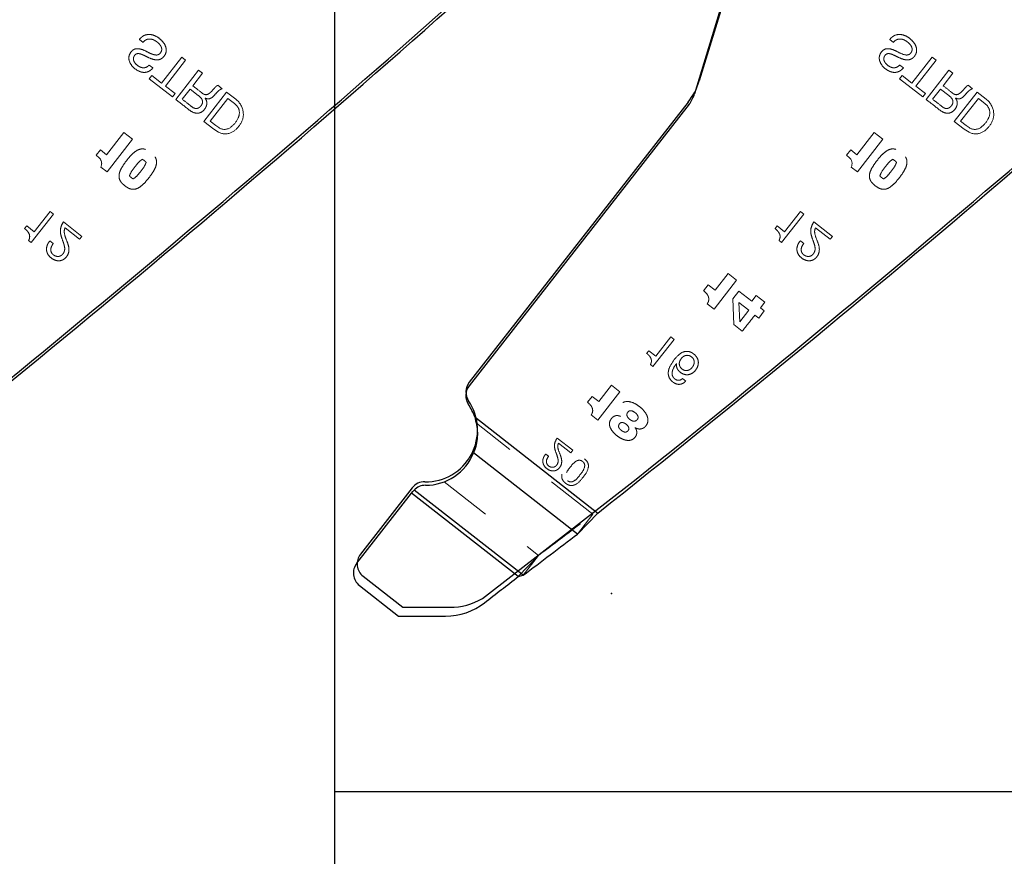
# Model space of a CAD drawing. Header units: inches. Extents: x 0.1 to 87.3, y 0.1 to 33.9.
# Tile 25 of 174: x 7.9 to 9.8, y 20.3 to 21.9. Entities that reach past the tile are written whole.
import ezdxf

# ---------------------------------------------------------------- set-up
doc = ezdxf.new("R2010")
doc.units = ezdxf.units.IN
doc.header["$MEASUREMENT"] = 0
doc.header["$PDSIZE"] = -1
doc.linetypes.add('HIDDEN', pattern=[0.075, 0.05, -0.025])
doc.layers.add('DIMENSIONS', color=171, linetype='Continuous')
doc.styles.add('SLDTEXTSTYLE0', font='TXT', dxfattribs={"width": 0.75})
doc.dimstyles.new('SLDDIMSTYLE7', dxfattribs={"dimtxt": 0.125, "dimasz": 0.13, "dimexe": 0, "dimexo": 0.0625, "dimgap": 0.03125, "dimtad": 0, "dimtih": 1, "dimtoh": 1, "dimdec": 1, "dimrnd": 1e-09, "dimzin": 12, "dimdsep": 46, "dimtxsty": 'SLDTEXTSTYLE0', "dimsah": 1, "dimcen": 0.09, "dimadec": 0, "dimazin": 3, "dimtfac": 1, "dimtdec": 1, "dimtofl": 0, "dimtmove": 0, "dimatfit": 3, "dimfxl": 1, "dimfrac": 2, "dimtolj": 1, "dimtzin": 12, "dimarcsym": 0})

# ---------------------------------------------------------------- blocks, each defined once
blk = doc.blocks.new('_D_10')
at = {"layer": 'DIMENSIONS'}
for p, q in [((2.8197, 20.8042), (2.8197, 14.5427)), ((48.3846, 20.3884), (48.3846, 14.5427)), ((2.8197, 14.6677), (27.4208, 14.6677)), ((48.3846, 14.6677), (27.7909, 14.6677))]:
    blk.add_line(p, q, dxfattribs=at)
for centre, start, end in [((27.6426, 14.655), 153.4349, 206.5651), ((27.569, 14.655), 333.4349, 26.5651)]:
    blk.add_arc(centre, 0.2219, start, end, dxfattribs=at)
for points in [[(2.8197, 14.6677), (2.9497, 14.6477), (2.9497, 14.6877)], [(48.3846, 14.6677), (48.2546, 14.6877), (48.2546, 14.6477)]]:
    blk.add_solid(points, dxfattribs=at)
at = {"layer": 'DIMENSIONS', "insert": (27.4442, 14.7169), "char_height": 0.125, "attachment_point": 1, "style": 'SLDTEXTSTYLE0'}
blk.add_mtext('45.6', dxfattribs=at)

msp = doc.modelspace()

# ---------------------------------------------------------------- linework, layer by layer
at = {"color": 7, "linetype": 'Continuous'}
for p, q in [((8.48457, 20.43835), (8.48457, 26.74835)), ((9.23105, 21.96795), (9.17649, 21.78893)), ((9.15542, 21.74841), (8.73979, 21.21642)), ((8.76466, 20.80598), (9.0569, 21.03268)), ((8.6314, 21.01599), (8.5331, 20.89016)), ((8.53827, 20.84805), (8.61356, 20.78923)), ((8.61356, 20.78923), (8.703, 20.78906)), ((8.48457, 16.36386), (8.48457, 20.59835)), ((9.90957, 20.43835), (8.48457, 20.43835))]:
    msp.add_line(p, q, dxfattribs=at)
at = {"color": 7, "linetype": 'Continuous', "lineweight": 25}
for p, q in [((9.22669, 21.95858), (9.16744, 21.76417)), ((9.15733, 21.74472), (8.73939, 21.20978)), ((8.75001, 21.1506), (8.98367, 20.96805)), ((8.94526, 20.92821), (8.74794, 21.08238)), ((8.52604, 20.87266), (8.63013, 21.00589)), ((8.63013, 21.00589), (8.63283, 21.00933)), ((8.83271, 20.84762), (8.63013, 21.00589)), ((8.63283, 21.00933), (8.63484, 21.01165)), ((8.84194, 20.84985), (8.63484, 21.01165)), ((8.94526, 20.92821), (8.98367, 20.96805)), ((8.83271, 20.84762), (8.84194, 20.84985)), ((8.53121, 20.83055), (8.60548, 20.77252)), ((8.60548, 20.77252), (8.69473, 20.77235))]:
    msp.add_line(p, q, dxfattribs=at)
at = {"color": 7, "linetype": 'HIDDEN', "lineweight": 18}
for p, q in [((8.11326, 21.86763), (8.12025, 21.86217)), ((9.53826, 21.86763), (9.54525, 21.86217)), ((8.19369, 21.8342), (8.15519, 21.78492)), ((8.16258, 21.77915), (8.20108, 21.82842)), ((8.20108, 21.82842), (8.19369, 21.8342)), ((9.61869, 21.8342), (9.58019, 21.78492)), ((9.58758, 21.77915), (9.62608, 21.82842)), ((9.62608, 21.82842), (9.61869, 21.8342)), ((8.13914, 21.81361), (8.13215, 21.81908)), ((8.13215, 21.81908), (8.13914, 21.81361)), ((8.22573, 21.80916), (8.18237, 21.75367)), ((8.2146, 21.7797), (8.23312, 21.80339)), ((8.23312, 21.80339), (8.22573, 21.80916)), ((9.56414, 21.81361), (9.55715, 21.81908)), ((9.55715, 21.81908), (9.56414, 21.81361)), ((9.65073, 21.80916), (9.60737, 21.75367)), ((9.6396, 21.7797), (9.65812, 21.80339)), ((9.65812, 21.80339), (9.65073, 21.80916)), ((8.13669, 21.79937), (8.13183, 21.79315)), ((8.13183, 21.79315), (8.17622, 21.75848)), ((8.15519, 21.78492), (8.13669, 21.79937)), ((9.56169, 21.79937), (9.55683, 21.79315)), ((9.55683, 21.79315), (9.60122, 21.75848)), ((9.58019, 21.78492), (9.56169, 21.79937)), ((8.18108, 21.7647), (8.16258, 21.77915)), ((8.17622, 21.75848), (8.18108, 21.7647)), ((8.19462, 21.75412), (8.20974, 21.77347)), ((8.20974, 21.77347), (8.22513, 21.76145)), ((8.23564, 21.71206), (8.279, 21.76755)), ((8.27066, 21.77406), (8.26241, 21.78051)), ((8.279, 21.76755), (8.29641, 21.75395)), ((9.60608, 21.7647), (9.58758, 21.77915)), ((9.60122, 21.75848), (9.60608, 21.7647)), ((9.61962, 21.75412), (9.63474, 21.77347)), ((9.63474, 21.77347), (9.65013, 21.76145)), ((9.66064, 21.71206), (9.704, 21.76755)), ((9.69566, 21.77406), (9.68741, 21.78051)), ((9.704, 21.76755), (9.72141, 21.75395)), ((8.23808, 21.75621), (8.23823, 21.75636)), ((8.23823, 21.75636), (8.23808, 21.75621)), ((8.24789, 21.7125), (8.28153, 21.75556)), ((8.28153, 21.75556), (8.2938, 21.74597)), ((9.66308, 21.75621), (9.66323, 21.75636)), ((9.66323, 21.75636), (9.66308, 21.75621)), ((9.67289, 21.7125), (9.70653, 21.75556)), ((9.70653, 21.75556), (9.7188, 21.74597)), ((8.25469, 21.69718), (8.23564, 21.71206)), ((8.25837, 21.7043), (8.24789, 21.7125)), ((9.67969, 21.69718), (9.66064, 21.71206)), ((9.68337, 21.7043), (9.67289, 21.7125)), ((8.05098, 21.6487), (8.08393, 21.69087)), ((8.08393, 21.69087), (8.10021, 21.67815)), ((8.26384, 21.69138), (8.25469, 21.69718)), ((8.2642, 21.70011), (8.25837, 21.7043)), ((9.47598, 21.6487), (9.50893, 21.69087)), ((9.50893, 21.69087), (9.52521, 21.67815)), ((9.68884, 21.69138), (9.67969, 21.69718)), ((9.6892, 21.70011), (9.68337, 21.7043)), ((8.10021, 21.67815), (8.05181, 21.6162)), ((9.52521, 21.67815), (9.47681, 21.6162)), ((8.03132, 21.6477), (8.03925, 21.65785)), ((8.03925, 21.65785), (8.05098, 21.6487)), ((9.45632, 21.6477), (9.46425, 21.65785)), ((9.46425, 21.65785), (9.47598, 21.6487)), ((8.03683, 21.64279), (8.03132, 21.6477)), ((9.46183, 21.64279), (9.45632, 21.6477)), ((8.05181, 21.6162), (8.04008, 21.62536)), ((9.47681, 21.6162), (9.46508, 21.62536)), ((7.94357, 21.54108), (7.91343, 21.50251)), ((7.95002, 21.53604), (7.94357, 21.54108)), ((9.36857, 21.54108), (9.33843, 21.50251)), ((9.37502, 21.53604), (9.36857, 21.54108)), ((7.90796, 21.4822), (7.95002, 21.53604)), ((8.00423, 21.49368), (7.96908, 21.52114)), ((9.33296, 21.4822), (9.37502, 21.53604)), ((9.42923, 21.49368), (9.39408, 21.52114)), ((7.89946, 21.51342), (7.89543, 21.50827)), ((7.91343, 21.50251), (7.89946, 21.51342)), ((7.97216, 21.50959), (7.99979, 21.488)), ((9.32446, 21.51342), (9.32043, 21.50827)), ((9.33843, 21.50251), (9.32446, 21.51342)), ((9.39716, 21.50959), (9.42479, 21.488)), ((7.90303, 21.48606), (7.90796, 21.4822)), ((7.94988, 21.48014), (7.94343, 21.48519)), ((7.99979, 21.488), (8.00423, 21.49368)), ((8.00423, 21.49368), (7.99979, 21.488)), ((9.32803, 21.48606), (9.33296, 21.4822)), ((9.37488, 21.48014), (9.36843, 21.48519)), ((9.42479, 21.488), (9.42923, 21.49368)), ((9.42923, 21.49368), (9.42479, 21.488)), ((9.20462, 21.35557), (9.24752, 21.41049)), ((9.23111, 21.42331), (9.20639, 21.39167)), ((9.24752, 21.41049), (9.23111, 21.42331)), ((9.19353, 21.40172), (9.18466, 21.39036)), ((9.20639, 21.39167), (9.19353, 21.40172)), ((9.24017, 21.3748), (9.25193, 21.3895)), ((9.24245, 21.32601), (9.24017, 21.3748)), ((9.25193, 21.3895), (9.27613, 21.37059)), ((9.27613, 21.37059), (9.28464, 21.38148)), ((9.28464, 21.38148), (9.30105, 21.36866)), ((9.19169, 21.36567), (9.20462, 21.35557)), ((9.25333, 21.33116), (9.25138, 21.36833)), ((9.25138, 21.36833), (9.27062, 21.3533)), ((9.27062, 21.3533), (9.25333, 21.33116)), ((9.30105, 21.36866), (9.29254, 21.35777)), ((9.29254, 21.35777), (9.29995, 21.35198)), ((9.28947, 21.33857), (9.28222, 21.34423)), ((9.29995, 21.35198), (9.28947, 21.33857)), ((9.25815, 21.31375), (9.24245, 21.32601)), ((9.08855, 21.24653), (9.12872, 21.29794)), ((9.12256, 21.30275), (9.09378, 21.26592)), ((9.12872, 21.29794), (9.12256, 21.30275)), ((9.08043, 21.27634), (9.07658, 21.27142)), ((9.09378, 21.26592), (9.08043, 21.27634)), ((9.08384, 21.25021), (9.08855, 21.24653)), ((9.14388, 21.24161), (9.14742, 21.23952)), ((9.15099, 21.21888), (9.14483, 21.22369)), ((9.00985, 21.21081), (8.98563, 21.17981)), ((9.02593, 21.19824), (9.00985, 21.21081)), ((8.97304, 21.18965), (8.96434, 21.17852)), ((8.98563, 21.17981), (8.97304, 21.18965)), ((8.9839, 21.14444), (9.02593, 21.19824)), ((8.75001, 21.1506), (8.98367, 20.96805)), ((8.97123, 21.15434), (8.9839, 21.14444)), ((9.02708, 21.15189), (9.02697, 21.15175)), ((8.97456, 20.96572), (8.75319, 21.13868)), ((9.05459, 21.13017), (9.0547, 21.13031)), ((8.93615, 21.08725), (8.90651, 21.11042)), ((8.9091, 21.10066), (8.93241, 21.08245)), ((8.89032, 21.07583), (8.88487, 21.08008)), ((8.93241, 21.08245), (8.93615, 21.08725)), ((8.69199, 21.02741), (8.87124, 20.88736)), ((8.83271, 20.84762), (8.63013, 21.00589)), ((8.94526, 20.92821), (8.97456, 20.96572)), ((8.83271, 20.84762), (8.87124, 20.88736)), ((8.84194, 20.84985), (8.87124, 20.88736))]:
    msp.add_line(p, q, dxfattribs=at)
at = {"color": 7, "linetype": 'Continuous', "lineweight": 25}
for centre, radius, start, end in [((-9.57048, 42.55726), 27.55906, 308.428925, 312.564485), ((-8.14548, 42.55726), 27.55906, 308.428925, 312.564485), ((9.11005, 21.78166), 0.06, 321.99999, 343.05179), ((8.76303, 21.19131), 0.03, 141.99999, 214.11214), ((8.6567, 21.11929), 0.09843, 18.55244, 34.11214), ((8.6567, 21.11929), 0.09843, 269.89644, 337.97311), ((8.65647, 20.99086), 0.03, 89.89644, 136.13192), ((-5.58494, 39.97912), 23.95963, 307.022805, 307.332906), ((8.54968, 20.85419), 0.03, 141.99999, 232), ((-8.14854, 42.55334), 27.55906, 307.868489, 308.037489), ((8.69496, 20.89235), 0.12, 269.89128, 307.86849)]:
    msp.add_arc(centre, radius, start, end, dxfattribs=at)
at = {"color": 7, "linetype": 'Continuous'}
for centre, radius, start, end in [((-9.57008, 42.56389), 27.55906, 308.622484, 312.564485), ((-8.14508, 42.56389), 27.55906, 308.622484, 312.564485), ((9.05692, 21.82536), 0.125, 321.99999, 343.05179), ((8.76343, 21.19795), 0.03, 141.99999, 214.11214), ((8.6571, 21.12593), 0.09843, 269.08395, 34.11214), ((8.65505, 20.99752), 0.03, 89.08395, 141.99999), ((8.55674, 20.87169), 0.03, 141.99999, 232), ((8.70322, 20.90906), 0.12, 269.89128, 300.79434)]:
    msp.add_arc(centre, radius, start, end, dxfattribs=at)
at = {"color": 7, "linetype": 'HIDDEN', "lineweight": 18}
for centre, radius, start, end in [((8.28031, 21.72709), 0.0232, 17.19107, 54.45467), ((8.27464, 21.72516), 0.03609, 5.84303, 52.90676), ((9.70531, 21.72709), 0.0232, 17.19107, 54.45467), ((9.69964, 21.72516), 0.03609, 5.84303, 52.90676), ((8.27982, 21.7284), 0.02333, 332.19261, 13.75836), ((8.27763, 21.72547), 0.03309, 322.77529, 5.84303), ((9.70482, 21.7284), 0.02333, 332.19261, 13.75836), ((9.70263, 21.72547), 0.03309, 322.77529, 5.84303), ((8.25813, 21.73863), 0.0473, 305.23887, 333.48811), ((9.68313, 21.73863), 0.0473, 305.23887, 333.48811), ((8.27658, 21.71537), 0.02716, 242.03358, 294.28659), ((8.2749, 21.71619), 0.01932, 236.36052, 303.00116), ((8.26885, 21.72757), 0.04152, 297.08546, 327.79516), ((9.70158, 21.71537), 0.02716, 242.03358, 294.28659), ((9.6999, 21.71619), 0.01932, 236.36052, 303.00116), ((9.69385, 21.72757), 0.04152, 297.08546, 327.79516), ((8.02719, 21.63198), 0.01449, 332.84084, 48.27498), ((9.45219, 21.63198), 0.01449, 332.84084, 48.27498), ((10.74678, 20.16296), 1.88158, 141.11131, 142.29425), ((-5.55564, 40.01663), 23.95963, 307.022805, 307.332906)]:
    msp.add_arc(centre, radius, start, end, dxfattribs=at)
for points, knots in [([(8.13001, 21.83363), (8.13385, 21.83187), (8.14119, 21.8285), (8.15158, 21.82865), (8.15772, 21.83277), (8.16126, 21.83681), (8.16378, 21.8418), (8.16484, 21.84896), (8.16219, 21.85781), (8.15524, 21.8667), (8.14582, 21.87373), (8.13458, 21.87793), (8.1245, 21.87668), (8.11756, 21.87252), (8.11475, 21.86932), (8.11326, 21.86763)], [0, 0, 0, 0, 0.1105477, 0.21095, 0.2520477, 0.3007116, 0.3504022, 0.3961661, 0.4869558, 0.5826092, 0.6876906, 0.7915605, 0.8890603, 0.9413239, 1, 1, 1, 1]), ([(8.11326, 21.86763), (8.11475, 21.86932), (8.11756, 21.87252), (8.1245, 21.87668), (8.13458, 21.87793), (8.14582, 21.87373), (8.15524, 21.8667), (8.16219, 21.85781), (8.16484, 21.84896), (8.16378, 21.8418), (8.16126, 21.83681), (8.15772, 21.83277), (8.15158, 21.82865), (8.14119, 21.8285), (8.13385, 21.83187), (8.13001, 21.83363)], [0, 0, 0, 0, 0.0586761, 0.1109397, 0.2084395, 0.3123094, 0.4173908, 0.5130442, 0.6038339, 0.6495978, 0.6992884, 0.7479523, 0.78905, 0.8894523, 1, 1, 1, 1]), ([(9.55501, 21.83363), (9.55885, 21.83187), (9.56619, 21.8285), (9.57658, 21.82865), (9.58272, 21.83277), (9.58626, 21.83681), (9.58878, 21.8418), (9.58984, 21.84896), (9.58719, 21.85781), (9.58024, 21.8667), (9.57082, 21.87373), (9.55958, 21.87793), (9.5495, 21.87668), (9.54256, 21.87252), (9.53975, 21.86932), (9.53826, 21.86763)], [0, 0, 0, 0, 0.1105477, 0.21095, 0.2520477, 0.3007116, 0.3504022, 0.3961661, 0.4869558, 0.5826092, 0.6876906, 0.7915605, 0.8890603, 0.9413239, 1, 1, 1, 1]), ([(9.53826, 21.86763), (9.53975, 21.86932), (9.54256, 21.87252), (9.5495, 21.87668), (9.55958, 21.87793), (9.57082, 21.87373), (9.58024, 21.8667), (9.58719, 21.85781), (9.58984, 21.84896), (9.58878, 21.8418), (9.58626, 21.83681), (9.58272, 21.83277), (9.57658, 21.82865), (9.56619, 21.8285), (9.55885, 21.83187), (9.55501, 21.83363)], [0, 0, 0, 0, 0.0586761, 0.1109397, 0.2084395, 0.3123094, 0.4173908, 0.5130442, 0.6038339, 0.6495978, 0.6992884, 0.7479523, 0.78905, 0.8894523, 1, 1, 1, 1]), ([(8.12025, 21.86217), (8.12163, 21.86366), (8.12422, 21.86647), (8.12954, 21.86853), (8.13528, 21.8686), (8.14131, 21.86674), (8.14497, 21.86421), (8.14686, 21.8629)], [0, 0, 0, 0, 0.20131668, 0.37939681, 0.55421992, 0.77027722, 1, 1, 1, 1]), ([(8.14686, 21.8629), (8.14848, 21.86152), (8.15165, 21.8588), (8.15513, 21.85371), (8.15606, 21.8486), (8.15492, 21.84461), (8.15318, 21.84178), (8.15083, 21.83944), (8.1479, 21.83819), (8.14476, 21.83796), (8.13736, 21.83923), (8.13159, 21.84226), (8.12681, 21.84477)], [0, 0, 0, 0, 0.1196712, 0.2336238, 0.3406309, 0.3978531, 0.4632119, 0.5251474, 0.5810501, 0.6379628, 0.6999422, 1, 1, 1, 1]), ([(9.54525, 21.86217), (9.54663, 21.86366), (9.54922, 21.86647), (9.55454, 21.86853), (9.56028, 21.8686), (9.56631, 21.86674), (9.56997, 21.86421), (9.57186, 21.8629)], [0, 0, 0, 0, 0.20131668, 0.37939681, 0.55421992, 0.77027722, 1, 1, 1, 1]), ([(9.57186, 21.8629), (9.57348, 21.86152), (9.57665, 21.8588), (9.58013, 21.85371), (9.58106, 21.8486), (9.57992, 21.84461), (9.57818, 21.84178), (9.57583, 21.83944), (9.5729, 21.83819), (9.56976, 21.83796), (9.56236, 21.83923), (9.55659, 21.84226), (9.55181, 21.84477)], [0, 0, 0, 0, 0.1196712, 0.2336238, 0.3406309, 0.3978531, 0.4632119, 0.5251474, 0.5810501, 0.6379628, 0.6999422, 1, 1, 1, 1]), ([(8.12681, 21.84477), (8.12304, 21.84659), (8.11595, 21.85001), (8.10526, 21.8506), (8.09846, 21.84567), (8.09462, 21.84007), (8.09289, 21.83327), (8.09421, 21.82423), (8.1011, 21.81426), (8.111, 21.80736), (8.12022, 21.80481), (8.12711, 21.8052), (8.13384, 21.80811), (8.13729, 21.8117), (8.13914, 21.81361)], [0, 0, 0, 0, 0.1178605, 0.2214659, 0.2774373, 0.3458272, 0.4086818, 0.4693301, 0.5966855, 0.735607, 0.799879, 0.861476, 0.9258816, 1, 1, 1, 1]), ([(8.13914, 21.81361), (8.13729, 21.8117), (8.13384, 21.80811), (8.12711, 21.8052), (8.12022, 21.80481), (8.111, 21.80736), (8.1011, 21.81426), (8.09421, 21.82423), (8.09289, 21.83327), (8.09462, 21.84007), (8.09846, 21.84567), (8.10526, 21.8506), (8.11595, 21.85001), (8.12304, 21.84659), (8.12681, 21.84477)], [0, 0, 0, 0, 0.0741184, 0.138524, 0.200121, 0.264393, 0.4033145, 0.5306699, 0.5913182, 0.6541728, 0.7225627, 0.7785341, 0.8821395, 1, 1, 1, 1]), ([(8.13215, 21.81908), (8.1307, 21.81777), (8.12801, 21.81534), (8.12292, 21.81363), (8.11779, 21.81393), (8.11142, 21.81662), (8.10605, 21.82104), (8.10253, 21.82653), (8.10166, 21.83056), (8.10233, 21.83415), (8.10389, 21.83708), (8.10614, 21.83962), (8.10986, 21.84107), (8.1147, 21.8405), (8.12159, 21.83783), (8.1267, 21.83528), (8.13001, 21.83363)], [0, 0, 0, 0, 0.0768467, 0.1431643, 0.2074822, 0.2768859, 0.4154926, 0.476431, 0.5341272, 0.5741596, 0.6193611, 0.6652161, 0.7060858, 0.7726662, 0.8531285, 1, 1, 1, 1]), ([(9.55181, 21.84477), (9.54804, 21.84659), (9.54095, 21.85001), (9.53026, 21.8506), (9.52346, 21.84567), (9.51962, 21.84007), (9.51789, 21.83327), (9.51921, 21.82423), (9.5261, 21.81426), (9.536, 21.80736), (9.54522, 21.80481), (9.55211, 21.8052), (9.55884, 21.80811), (9.56229, 21.8117), (9.56414, 21.81361)], [0, 0, 0, 0, 0.1178605, 0.2214659, 0.2774373, 0.3458272, 0.4086818, 0.4693301, 0.5966855, 0.735607, 0.799879, 0.861476, 0.9258816, 1, 1, 1, 1]), ([(9.56414, 21.81361), (9.56229, 21.8117), (9.55884, 21.80811), (9.55211, 21.8052), (9.54522, 21.80481), (9.536, 21.80736), (9.5261, 21.81426), (9.51921, 21.82423), (9.51789, 21.83327), (9.51962, 21.84007), (9.52346, 21.84567), (9.53026, 21.8506), (9.54095, 21.85001), (9.54804, 21.84659), (9.55181, 21.84477)], [0, 0, 0, 0, 0.0741184, 0.138524, 0.200121, 0.264393, 0.4033145, 0.5306699, 0.5913182, 0.6541728, 0.7225627, 0.7785341, 0.8821395, 1, 1, 1, 1]), ([(9.55715, 21.81908), (9.5557, 21.81777), (9.55301, 21.81534), (9.54792, 21.81363), (9.54279, 21.81393), (9.53642, 21.81662), (9.53105, 21.82104), (9.52753, 21.82653), (9.52666, 21.83056), (9.52733, 21.83415), (9.52889, 21.83708), (9.53114, 21.83962), (9.53486, 21.84107), (9.5397, 21.8405), (9.54659, 21.83783), (9.5517, 21.83528), (9.55501, 21.83363)], [0, 0, 0, 0, 0.0768467, 0.1431643, 0.2074822, 0.2768859, 0.4154926, 0.476431, 0.5341272, 0.5741596, 0.6193611, 0.6652161, 0.7060858, 0.7726662, 0.8531285, 1, 1, 1, 1]), ([(8.24972, 21.7684), (8.24822, 21.76698), (8.24541, 21.76433), (8.24006, 21.76218), (8.23469, 21.76378), (8.22682, 21.77039), (8.21993, 21.77563), (8.2146, 21.7797)], [0, 0, 0, 0, 0.1460713, 0.2740385, 0.3855517, 0.5238478, 1, 1, 1, 1]), ([(8.26241, 21.78051), (8.26179, 21.7803), (8.26043, 21.77986), (8.25826, 21.77788), (8.25491, 21.77385), (8.25181, 21.77059), (8.24972, 21.7684)], [0, 0, 0, 0, 0.1093577, 0.2396106, 0.4877647, 1, 1, 1, 1]), ([(8.25543, 21.7613), (8.25797, 21.76428), (8.26144, 21.76835), (8.26668, 21.7727), (8.26936, 21.77362), (8.27066, 21.77406)], [0, 0, 0, 0, 0.5828435, 0.7965747, 1, 1, 1, 1]), ([(9.67472, 21.7684), (9.67322, 21.76698), (9.67041, 21.76433), (9.66506, 21.76218), (9.65969, 21.76378), (9.65182, 21.77039), (9.64493, 21.77563), (9.6396, 21.7797)], [0, 0, 0, 0, 0.1460713, 0.2740385, 0.3855517, 0.5238478, 1, 1, 1, 1]), ([(9.68741, 21.78051), (9.68679, 21.7803), (9.68543, 21.77986), (9.68326, 21.77788), (9.67991, 21.77385), (9.67681, 21.77059), (9.67472, 21.7684)], [0, 0, 0, 0, 0.1093577, 0.2396106, 0.4877647, 1, 1, 1, 1]), ([(9.68043, 21.7613), (9.68297, 21.76428), (9.68644, 21.76835), (9.69168, 21.7727), (9.69436, 21.77362), (9.69566, 21.77406)], [0, 0, 0, 0, 0.5828435, 0.7965747, 1, 1, 1, 1]), ([(8.18237, 21.75367), (8.18969, 21.74801), (8.20084, 21.73937), (8.21393, 21.72882), (8.22308, 21.72715), (8.23017, 21.72852), (8.23609, 21.73319), (8.23969, 21.73885), (8.24129, 21.74382), (8.2415, 21.74807), (8.24052, 21.75239), (8.23891, 21.7549), (8.23808, 21.75621)], [0, 0, 0, 0, 0.3172451, 0.4835328, 0.5573315, 0.6264754, 0.7231961, 0.80385, 0.8522047, 0.8992164, 0.9473908, 1, 1, 1, 1]), ([(8.22513, 21.76145), (8.22748, 21.75946), (8.23086, 21.75661), (8.23329, 21.75134), (8.23335, 21.74702), (8.2315, 21.74303), (8.22888, 21.73978), (8.22578, 21.73744), (8.22216, 21.73628), (8.21624, 21.73694), (8.20744, 21.74432), (8.19977, 21.75019), (8.19462, 21.75412)], [0, 0, 0, 0, 0.136984, 0.196851, 0.2562808, 0.3258906, 0.3911251, 0.4435998, 0.4996094, 0.5586789, 0.7040546, 1, 1, 1, 1]), ([(8.23823, 21.75636), (8.23951, 21.75581), (8.24186, 21.75479), (8.24561, 21.75475), (8.25053, 21.75643), (8.25338, 21.75926), (8.25543, 21.7613)], [0, 0, 0, 0, 0.2126692, 0.392139, 0.5630472, 1, 1, 1, 1]), ([(9.60737, 21.75367), (9.61469, 21.74801), (9.62584, 21.73937), (9.63893, 21.72882), (9.64808, 21.72715), (9.65517, 21.72852), (9.66109, 21.73319), (9.66469, 21.73885), (9.66629, 21.74382), (9.6665, 21.74807), (9.66552, 21.75239), (9.66391, 21.7549), (9.66308, 21.75621)], [0, 0, 0, 0, 0.3172451, 0.4835328, 0.5573315, 0.6264754, 0.7231961, 0.80385, 0.8522047, 0.8992164, 0.9473908, 1, 1, 1, 1]), ([(9.65013, 21.76145), (9.65248, 21.75946), (9.65586, 21.75661), (9.65829, 21.75134), (9.65835, 21.74702), (9.6565, 21.74303), (9.65388, 21.73978), (9.65078, 21.73744), (9.64716, 21.73628), (9.64124, 21.73694), (9.63244, 21.74432), (9.62477, 21.75019), (9.61962, 21.75412)], [0, 0, 0, 0, 0.136984, 0.196851, 0.2562808, 0.3258906, 0.3911251, 0.4435998, 0.4996094, 0.5586789, 0.7040546, 1, 1, 1, 1]), ([(9.66323, 21.75636), (9.66451, 21.75581), (9.66686, 21.75479), (9.67061, 21.75475), (9.67553, 21.75643), (9.67838, 21.75926), (9.68043, 21.7613)], [0, 0, 0, 0, 0.2126692, 0.392139, 0.5630472, 1, 1, 1, 1]), ([(8.08561, 21.58979), (8.08346, 21.5916), (8.07946, 21.59496), (8.07529, 21.60149), (8.07413, 21.60914), (8.07629, 21.61772), (8.08148, 21.62748), (8.08907, 21.63796), (8.0974, 21.64786), (8.10562, 21.65525), (8.11341, 21.65942), (8.12112, 21.66015), (8.12844, 21.65766), (8.13508, 21.6531), (8.14111, 21.64776), (8.1453, 21.64127), (8.14645, 21.63361), (8.1443, 21.62504), (8.13911, 21.61527), (8.13151, 21.6048), (8.12319, 21.59489), (8.11497, 21.5875), (8.10717, 21.58333), (8.09947, 21.58261), (8.09213, 21.58507), (8.08789, 21.58814), (8.08561, 21.58979)], [0, 0, 0, 0, 0.0377736, 0.0701792, 0.1018083, 0.1389713, 0.1871087, 0.25, 0.3128913, 0.3610287, 0.3981917, 0.4298208, 0.4622264, 0.5, 0.5377736, 0.5701792, 0.6018083, 0.6389713, 0.6871087, 0.75, 0.8128913, 0.8610287, 0.8981917, 0.9298208, 0.9622264, 1, 1, 1, 1]), ([(8.08561, 21.58979), (8.08789, 21.58814), (8.09213, 21.58507), (8.09947, 21.58261), (8.10717, 21.58333), (8.11497, 21.5875), (8.12319, 21.59489), (8.13151, 21.6048), (8.13911, 21.61527), (8.1443, 21.62504), (8.14645, 21.63361), (8.1453, 21.64127), (8.14111, 21.64776), (8.13508, 21.6531), (8.12844, 21.65766), (8.12112, 21.66015), (8.11341, 21.65942), (8.10562, 21.65525), (8.0974, 21.64786), (8.08907, 21.63796), (8.08148, 21.62748), (8.07629, 21.61772), (8.07413, 21.60914), (8.07529, 21.60149), (8.07946, 21.59496), (8.08346, 21.5916), (8.08561, 21.58979)], [0, 0, 0, 0, 0.0377736, 0.0701792, 0.1018083, 0.1389713, 0.1871087, 0.25, 0.3128913, 0.3610287, 0.3981917, 0.4298208, 0.4622264, 0.5, 0.5377736, 0.5701792, 0.6018083, 0.6389713, 0.6871087, 0.75, 0.8128913, 0.8610287, 0.8981917, 0.9298208, 0.9622264, 1, 1, 1, 1]), ([(9.51061, 21.58979), (9.50846, 21.5916), (9.50446, 21.59496), (9.50029, 21.60149), (9.49913, 21.60914), (9.50129, 21.61772), (9.50648, 21.62748), (9.51407, 21.63796), (9.5224, 21.64786), (9.53062, 21.65525), (9.53841, 21.65942), (9.54612, 21.66015), (9.55344, 21.65766), (9.56008, 21.6531), (9.56611, 21.64776), (9.5703, 21.64127), (9.57145, 21.63361), (9.5693, 21.62504), (9.56411, 21.61527), (9.55651, 21.6048), (9.54819, 21.59489), (9.53997, 21.5875), (9.53217, 21.58333), (9.52447, 21.58261), (9.51713, 21.58507), (9.51289, 21.58814), (9.51061, 21.58979)], [0, 0, 0, 0, 0.0377736, 0.0701792, 0.1018083, 0.1389713, 0.1871087, 0.25, 0.3128913, 0.3610287, 0.3981917, 0.4298208, 0.4622264, 0.5, 0.5377736, 0.5701792, 0.6018083, 0.6389713, 0.6871087, 0.75, 0.8128913, 0.8610287, 0.8981917, 0.9298208, 0.9622264, 1, 1, 1, 1]), ([(9.51061, 21.58979), (9.51289, 21.58814), (9.51713, 21.58507), (9.52447, 21.58261), (9.53217, 21.58333), (9.53997, 21.5875), (9.54819, 21.59489), (9.55651, 21.6048), (9.56411, 21.61527), (9.5693, 21.62504), (9.57145, 21.63361), (9.5703, 21.64127), (9.56611, 21.64776), (9.56008, 21.6531), (9.55344, 21.65766), (9.54612, 21.66015), (9.53841, 21.65942), (9.53062, 21.65525), (9.5224, 21.64786), (9.51407, 21.63796), (9.50648, 21.62748), (9.50129, 21.61772), (9.49913, 21.60914), (9.50029, 21.60149), (9.50446, 21.59496), (9.50846, 21.5916), (9.51061, 21.58979)], [0, 0, 0, 0, 0.03777355, 0.07017923, 0.1018083, 0.13897134, 0.18710874, 0.25, 0.31289126, 0.36102866, 0.3981917, 0.42982077, 0.46222645, 0.5, 0.53777355, 0.57017923, 0.6018083, 0.63897134, 0.68710874, 0.75, 0.81289126, 0.86102866, 0.8981917, 0.92982077, 0.96222645, 1, 1, 1, 1]), ([(8.09437, 21.60844), (8.09533, 21.61074), (8.09842, 21.61818), (8.10605, 21.62728), (8.11298, 21.63597), (8.11756, 21.639), (8.119, 21.63996)], [0, 0, 0, 0, 0.1842232, 0.5949665, 0.8723463, 1, 1, 1, 1]), ([(8.12622, 21.63432), (8.12526, 21.63201), (8.12217, 21.62457), (8.11454, 21.61547), (8.1076, 21.60678), (8.10303, 21.60375), (8.10159, 21.6028)], [0, 0, 0, 0, 0.1842232, 0.5949665, 0.8723463, 1, 1, 1, 1]), ([(8.119, 21.63996), (8.12054, 21.63903), (8.12319, 21.63745), (8.12533, 21.63524), (8.12622, 21.63432)], [0, 0, 0, 0, 0.5850325, 1, 1, 1, 1]), ([(9.51937, 21.60844), (9.52033, 21.61074), (9.52342, 21.61818), (9.53105, 21.62728), (9.53798, 21.63597), (9.54256, 21.639), (9.544, 21.63996)], [0, 0, 0, 0, 0.1842232, 0.5949665, 0.8723463, 1, 1, 1, 1]), ([(9.55122, 21.63432), (9.55026, 21.63201), (9.54717, 21.62457), (9.53954, 21.61547), (9.5326, 21.60678), (9.52803, 21.60375), (9.52659, 21.6028)], [0, 0, 0, 0, 0.1842232, 0.5949665, 0.8723463, 1, 1, 1, 1]), ([(9.544, 21.63996), (9.54554, 21.63903), (9.54819, 21.63745), (9.55033, 21.63524), (9.55122, 21.63432)], [0, 0, 0, 0, 0.5850325, 1, 1, 1, 1]), ([(8.10159, 21.6028), (8.10004, 21.60372), (8.0974, 21.60531), (8.09526, 21.60752), (8.09437, 21.60844)], [0, 0, 0, 0, 0.5850325, 1, 1, 1, 1]), ([(9.52659, 21.6028), (9.52504, 21.60372), (9.5224, 21.60531), (9.52026, 21.60752), (9.51937, 21.60844)], [0, 0, 0, 0, 0.5850325, 1, 1, 1, 1]), ([(7.96699, 21.48732), (7.96499, 21.4932), (7.96213, 21.50159), (7.96457, 21.51344), (7.96749, 21.51841), (7.96908, 21.52114)], [0, 0, 0, 0, 0.51344034, 0.73266424, 1, 1, 1, 1]), ([(7.96908, 21.52114), (7.96713, 21.51773), (7.96361, 21.51155), (7.96268, 21.4994), (7.96537, 21.49187), (7.96699, 21.48732)], [0, 0, 0, 0, 0.32958685, 0.595058, 1, 1, 1, 1]), ([(9.39199, 21.48732), (9.38999, 21.4932), (9.38713, 21.50159), (9.38957, 21.51344), (9.39249, 21.51841), (9.39408, 21.52114)], [0, 0, 0, 0, 0.5134403, 0.7326642, 1, 1, 1, 1]), ([(9.39408, 21.52114), (9.39213, 21.51773), (9.38861, 21.51155), (9.38768, 21.4994), (9.39037, 21.49187), (9.39199, 21.48732)], [0, 0, 0, 0, 0.3295869, 0.595058, 1, 1, 1, 1]), ([(7.89543, 21.50827), (7.89736, 21.50664), (7.90104, 21.50354), (7.90427, 21.4983), (7.90512, 21.49363), (7.90472, 21.48977), (7.90362, 21.48735), (7.90303, 21.48606)], [0, 0, 0, 0, 0.2921146, 0.5574004, 0.6928152, 0.8362999, 1, 1, 1, 1]), ([(7.97617, 21.48357), (7.9741, 21.48852), (7.9713, 21.49518), (7.97024, 21.50436), (7.97152, 21.50786), (7.97216, 21.50959)], [0, 0, 0, 0, 0.5927225, 0.7984846, 1, 1, 1, 1]), ([(9.32043, 21.50827), (9.32236, 21.50664), (9.32604, 21.50354), (9.32927, 21.4983), (9.33012, 21.49363), (9.32972, 21.48977), (9.32862, 21.48735), (9.32803, 21.48606)], [0, 0, 0, 0, 0.2921146, 0.5574004, 0.6928152, 0.8362999, 1, 1, 1, 1]), ([(9.40117, 21.48357), (9.3991, 21.48852), (9.3963, 21.49518), (9.39524, 21.50436), (9.39652, 21.50786), (9.39716, 21.50959)], [0, 0, 0, 0, 0.5927225, 0.7984846, 1, 1, 1, 1]), ([(7.94343, 21.48519), (7.94193, 21.48321), (7.93906, 21.47942), (7.93688, 21.47276), (7.93683, 21.46605), (7.93959, 21.4584), (7.946, 21.45176), (7.9541, 21.44764), (7.96166, 21.44688), (7.96827, 21.44875), (7.97381, 21.45318), (7.97898, 21.46057), (7.98033, 21.47181), (7.97756, 21.47963), (7.97617, 21.48357)], [0, 0, 0, 0, 0.0743922, 0.1424319, 0.2072302, 0.2731598, 0.3825698, 0.4765806, 0.541949, 0.6070468, 0.6782766, 0.7514026, 0.8747458, 1, 1, 1, 1]), ([(7.97617, 21.48357), (7.97756, 21.47963), (7.98033, 21.47181), (7.97898, 21.46057), (7.97381, 21.45318), (7.96827, 21.44875), (7.96166, 21.44688), (7.9541, 21.44764), (7.946, 21.45176), (7.93959, 21.4584), (7.93683, 21.46605), (7.93688, 21.47276), (7.93906, 21.47942), (7.94193, 21.48321), (7.94343, 21.48519)], [0, 0, 0, 0, 0.1252542, 0.2485974, 0.3217234, 0.3929532, 0.458051, 0.5234194, 0.6174302, 0.7268402, 0.7927698, 0.8575681, 0.9256078, 1, 1, 1, 1]), ([(7.96699, 21.48732), (7.96803, 21.48448), (7.9699, 21.47942), (7.97171, 21.4722), (7.97136, 21.46611), (7.96911, 21.46155), (7.96639, 21.45822), (7.96298, 21.45615), (7.95934, 21.45534), (7.95561, 21.45565), (7.95189, 21.45708), (7.94839, 21.45962), (7.94576, 21.46334), (7.94484, 21.46778), (7.94558, 21.47379), (7.94815, 21.47758), (7.94988, 21.48014)], [0, 0, 0, 0, 0.1243741, 0.2223783, 0.3050115, 0.368716, 0.4288362, 0.4801222, 0.5297378, 0.57991, 0.6320579, 0.6920751, 0.7557295, 0.814953, 0.8750109, 1, 1, 1, 1]), ([(9.36843, 21.48519), (9.36693, 21.48321), (9.36406, 21.47942), (9.36188, 21.47276), (9.36183, 21.46605), (9.36459, 21.4584), (9.371, 21.45176), (9.3791, 21.44764), (9.38666, 21.44688), (9.39327, 21.44875), (9.39881, 21.45318), (9.40398, 21.46057), (9.40533, 21.47181), (9.40256, 21.47963), (9.40117, 21.48357)], [0, 0, 0, 0, 0.0743922, 0.1424319, 0.2072302, 0.2731598, 0.3825698, 0.4765806, 0.541949, 0.6070468, 0.6782766, 0.7514026, 0.8747458, 1, 1, 1, 1]), ([(9.40117, 21.48357), (9.40256, 21.47963), (9.40533, 21.47181), (9.40398, 21.46057), (9.39881, 21.45318), (9.39327, 21.44875), (9.38666, 21.44688), (9.3791, 21.44764), (9.371, 21.45176), (9.36459, 21.4584), (9.36183, 21.46605), (9.36188, 21.47276), (9.36406, 21.47942), (9.36693, 21.48321), (9.36843, 21.48519)], [0, 0, 0, 0, 0.1252542, 0.2485974, 0.3217234, 0.3929532, 0.458051, 0.5234194, 0.6174302, 0.7268402, 0.7927698, 0.8575681, 0.9256078, 1, 1, 1, 1]), ([(9.39199, 21.48732), (9.39303, 21.48448), (9.3949, 21.47942), (9.39671, 21.4722), (9.39636, 21.46611), (9.39411, 21.46155), (9.39139, 21.45822), (9.38798, 21.45615), (9.38434, 21.45534), (9.38061, 21.45565), (9.37689, 21.45708), (9.37339, 21.45962), (9.37076, 21.46334), (9.36984, 21.46778), (9.37058, 21.47379), (9.37315, 21.47758), (9.37488, 21.48014)], [0, 0, 0, 0, 0.1243741, 0.2223783, 0.3050115, 0.368716, 0.4288362, 0.4801222, 0.5297378, 0.57991, 0.6320579, 0.6920751, 0.7557295, 0.814953, 0.8750109, 1, 1, 1, 1]), ([(9.18466, 21.39036), (9.18678, 21.38856), (9.19087, 21.3851), (9.19419, 21.37905), (9.19481, 21.37378), (9.19402, 21.36953), (9.1925, 21.36701), (9.19169, 21.36567)], [0, 0, 0, 0, 0.2895919, 0.557909, 0.694478, 0.8377092, 1, 1, 1, 1]), ([(9.07658, 21.27142), (9.07843, 21.26987), (9.08194, 21.2669), (9.08503, 21.2619), (9.08584, 21.25744), (9.08546, 21.25375), (9.0844, 21.25144), (9.08384, 21.25021)], [0, 0, 0, 0, 0.292109, 0.5574083, 0.6928273, 0.8363094, 1, 1, 1, 1]), ([(9.12884, 21.25944), (9.12512, 21.25415), (9.11976, 21.24651), (9.11714, 21.23469), (9.11836, 21.2261), (9.12309, 21.21936), (9.12873, 21.21504), (9.13408, 21.21278), (9.13964, 21.21227), (9.1458, 21.21407), (9.14919, 21.21721), (9.15099, 21.21888)], [0, 0, 0, 0, 0.2540562, 0.3669436, 0.473839, 0.5893958, 0.6846762, 0.7539187, 0.8179097, 0.9034025, 1, 1, 1, 1]), ([(9.15099, 21.21888), (9.14919, 21.21721), (9.1458, 21.21407), (9.13964, 21.21227), (9.13408, 21.21278), (9.12873, 21.21504), (9.12309, 21.21936), (9.11836, 21.2261), (9.11714, 21.23469), (9.11976, 21.24651), (9.12512, 21.25415), (9.12884, 21.25944)], [0, 0, 0, 0, 0.0965975, 0.1820903, 0.2460813, 0.3153238, 0.4106042, 0.526161, 0.6330564, 0.7459438, 1, 1, 1, 1]), ([(9.13322, 21.25204), (9.13315, 21.25018), (9.13301, 21.24658), (9.13472, 21.24203), (9.1371, 21.23862), (9.1402, 21.23555), (9.14528, 21.232), (9.15313, 21.22996), (9.16213, 21.2324), (9.16906, 21.23828), (9.17327, 21.24521), (9.17497, 21.252), (9.17461, 21.25843), (9.17162, 21.26502), (9.16645, 21.27021), (9.16066, 21.27386), (9.155, 21.27543), (9.14964, 21.2752), (9.13954, 21.27182), (9.13361, 21.26496), (9.12884, 21.25944)], [0, 0, 0, 0, 0.0425608, 0.0822857, 0.1093832, 0.1381387, 0.1825392, 0.251167, 0.3174048, 0.3893804, 0.4555735, 0.5013518, 0.5489633, 0.6013525, 0.6644713, 0.714932, 0.7579565, 0.797644, 0.837003, 1, 1, 1, 1]), ([(9.12884, 21.25944), (9.13361, 21.26496), (9.13954, 21.27182), (9.14964, 21.2752), (9.155, 21.27543), (9.16066, 21.27386), (9.16645, 21.27021), (9.17162, 21.26502), (9.17461, 21.25843), (9.17497, 21.252), (9.17327, 21.24521), (9.16906, 21.23828), (9.16213, 21.2324), (9.15313, 21.22996), (9.14528, 21.232), (9.1402, 21.23555), (9.1371, 21.23862), (9.13472, 21.24203), (9.13301, 21.24658), (9.13315, 21.25018), (9.13322, 21.25204)], [0, 0, 0, 0, 0.162997, 0.202356, 0.2420435, 0.285068, 0.3355287, 0.3986475, 0.4510367, 0.4986482, 0.5444265, 0.6106196, 0.6825952, 0.748833, 0.8174608, 0.8618613, 0.8906168, 0.9177143, 0.9574392, 1, 1, 1, 1]), ([(9.14388, 21.24161), (9.14286, 21.24252), (9.14093, 21.24425), (9.13913, 21.24763), (9.13831, 21.25178), (9.13918, 21.25674), (9.14205, 21.26169), (9.14618, 21.26566), (9.15133, 21.26785), (9.15698, 21.26766), (9.16155, 21.26523), (9.16473, 21.26205), (9.16645, 21.25875), (9.16718, 21.25466), (9.16634, 21.24984), (9.16351, 21.24498), (9.15952, 21.24101), (9.15505, 21.23882), (9.15088, 21.23849), (9.14717, 21.23937), (9.14502, 21.24083), (9.14388, 21.24161)], [0, 0, 0, 0, 0.045934, 0.0872823, 0.1268069, 0.187149, 0.2527721, 0.3177321, 0.3777264, 0.4370373, 0.5028758, 0.5473684, 0.5877572, 0.6266676, 0.6859156, 0.7489064, 0.8141625, 0.8739241, 0.912811, 0.9537154, 1, 1, 1, 1]), ([(9.14483, 21.22369), (9.14376, 21.22279), (9.1417, 21.22105), (9.13776, 21.21998), (9.13371, 21.2205), (9.1304, 21.22242), (9.12792, 21.22476), (9.12627, 21.22711), (9.12512, 21.23001), (9.12473, 21.23352), (9.12594, 21.2416), (9.12983, 21.24736), (9.13296, 21.25201)], [0, 0, 0, 0, 0.0852026, 0.1635413, 0.2422229, 0.3295004, 0.3932682, 0.4505161, 0.5041877, 0.5830146, 0.6641895, 1, 1, 1, 1]), ([(9.13296, 21.25201), (9.12983, 21.24736), (9.12594, 21.2416), (9.12473, 21.23352), (9.12512, 21.23001), (9.12627, 21.22711), (9.12792, 21.22476), (9.1304, 21.22242), (9.13371, 21.2205), (9.13776, 21.21998), (9.1417, 21.22105), (9.14376, 21.22279), (9.14483, 21.22369)], [0, 0, 0, 0, 0.3358105, 0.4169854, 0.4958123, 0.5494839, 0.6067318, 0.6704996, 0.7577771, 0.8364587, 0.9147974, 1, 1, 1, 1]), ([(9.13296, 21.25201), (9.13301, 21.25201), (9.1331, 21.25202), (9.13318, 21.25203), (9.13322, 21.25204)], [0, 0, 0, 0, 0.5600684, 1, 1, 1, 1]), ([(8.96434, 21.17852), (8.96643, 21.17676), (8.97044, 21.17337), (8.97368, 21.16744), (8.97429, 21.16228), (8.97352, 21.15811), (8.97203, 21.15565), (8.97123, 21.15434)], [0, 0, 0, 0, 0.2896123, 0.5579225, 0.6944847, 0.837711, 1, 1, 1, 1]), ([(9.0547, 21.13031), (9.05641, 21.12944), (9.05976, 21.12774), (9.06546, 21.12752), (9.07088, 21.12937), (9.07531, 21.13344), (9.07829, 21.13871), (9.07931, 21.1446), (9.07826, 21.15135), (9.07463, 21.15859), (9.06795, 21.1665), (9.05887, 21.17369), (9.04803, 21.17937), (9.03784, 21.18059), (9.03052, 21.17778), (9.02621, 21.17406), (9.02325, 21.16996), (9.02149, 21.16535), (9.0217, 21.16023), (9.02401, 21.15551), (9.02611, 21.15304), (9.02708, 21.15189)], [0, 0, 0, 0, 0.0435661, 0.0851595, 0.1268544, 0.171862, 0.2198282, 0.2632613, 0.3063298, 0.3742313, 0.4458137, 0.5424151, 0.6379927, 0.7241841, 0.7669433, 0.8141442, 0.852624, 0.8818509, 0.925723, 0.9655863, 1, 1, 1, 1]), ([(9.00946, 21.14726), (9.00839, 21.14563), (9.00638, 21.14256), (9.00566, 21.13711), (9.00666, 21.13197), (9.00975, 21.12551), (9.01606, 21.1181), (9.02462, 21.11147), (9.03323, 21.10726), (9.04052, 21.10575), (9.04692, 21.10643), (9.05199, 21.10905), (9.05525, 21.11266), (9.05713, 21.11636), (9.05794, 21.11997), (9.0578, 21.1236), (9.05675, 21.12714), (9.05532, 21.12915), (9.05459, 21.13017)], [0, 0, 0, 0, 0.0601742, 0.1139224, 0.1670894, 0.2223053, 0.3364473, 0.4682676, 0.5592257, 0.6343925, 0.6985377, 0.7569221, 0.8088663, 0.8482647, 0.8861166, 0.9233231, 0.9608838, 1, 1, 1, 1]), ([(9.02697, 21.15175), (9.0251, 21.15241), (9.02159, 21.15364), (9.01641, 21.1529), (9.01236, 21.15058), (9.01046, 21.1484), (9.00946, 21.14726)], [0, 0, 0, 0, 0.2998288, 0.5610359, 0.7692205, 1, 1, 1, 1]), ([(9.05461, 21.15891), (9.05658, 21.15714), (9.05946, 21.15453), (9.06059, 21.15006), (9.06005, 21.14758), (9.05885, 21.14561), (9.05704, 21.14381), (9.05461, 21.14262), (9.05162, 21.14238), (9.04814, 21.14346), (9.04462, 21.14578), (9.0415, 21.14863), (9.03951, 21.15171), (9.03889, 21.15473), (9.0394, 21.15747), (9.04073, 21.15973), (9.04236, 21.16139), (9.0446, 21.16254), (9.04921, 21.16258), (9.05241, 21.1604), (9.05461, 21.15891)], [0, 0, 0, 0, 0.1230751, 0.1802758, 0.20935, 0.2416582, 0.2887142, 0.3290932, 0.3676445, 0.4290832, 0.4983441, 0.5668972, 0.6296626, 0.6692613, 0.7106856, 0.7593707, 0.79166, 0.8205858, 0.8770758, 1, 1, 1, 1]), ([(9.04142, 21.12477), (9.04093, 21.12421), (9.04004, 21.12318), (9.03837, 21.12217), (9.03665, 21.12175), (9.0343, 21.12186), (9.03141, 21.12304), (9.02831, 21.12521), (9.02549, 21.12769), (9.02377, 21.13022), (9.0232, 21.13242), (9.02325, 21.13414), (9.02385, 21.13593), (9.0249, 21.13757), (9.02622, 21.13894), (9.02821, 21.14006), (9.03111, 21.14025), (9.03441, 21.13907), (9.03844, 21.13642), (9.04161, 21.13325), (9.04279, 21.12983), (9.0429, 21.12811), (9.04248, 21.12633), (9.04179, 21.12531), (9.04142, 21.12477)], [0, 0, 0, 0, 0.0380431, 0.0702988, 0.099712, 0.1287823, 0.1907664, 0.2585178, 0.3250806, 0.3850802, 0.4132948, 0.4419444, 0.4732727, 0.5098299, 0.5422323, 0.5711891, 0.6266835, 0.6865005, 0.7499054, 0.8778239, 0.9072749, 0.9360894, 0.9660977, 1, 1, 1, 1]), ([(8.90651, 21.11042), (8.90486, 21.10753), (8.90189, 21.10232), (8.90111, 21.09207), (8.90338, 21.08572), (8.90475, 21.08188)], [0, 0, 0, 0, 0.3295819, 0.5950796, 1, 1, 1, 1]), ([(8.91248, 21.07873), (8.91074, 21.0829), (8.90838, 21.08851), (8.90749, 21.09625), (8.90857, 21.0992), (8.9091, 21.10066)], [0, 0, 0, 0, 0.5926433, 0.7984397, 1, 1, 1, 1]), ([(8.88487, 21.08008), (8.88361, 21.07842), (8.88119, 21.07522), (8.87935, 21.06961), (8.87931, 21.06395), (8.88163, 21.0575), (8.88704, 21.0519), (8.89388, 21.04842), (8.90025, 21.04778), (8.90583, 21.04936), (8.91049, 21.05309), (8.91486, 21.05933), (8.916, 21.0688), (8.91366, 21.0754), (8.91248, 21.07873)], [0, 0, 0, 0, 0.0743826, 0.1424105, 0.2071987, 0.2731209, 0.3825176, 0.4765258, 0.5418972, 0.6069945, 0.6782187, 0.7513393, 0.8746758, 1, 1, 1, 1]), ([(8.90475, 21.08188), (8.90562, 21.07949), (8.9072, 21.07522), (8.90872, 21.06913), (8.90843, 21.064), (8.90654, 21.06015), (8.90424, 21.05734), (8.90136, 21.0556), (8.8983, 21.05491), (8.89515, 21.05518), (8.89201, 21.05638), (8.88906, 21.05852), (8.88684, 21.06166), (8.88607, 21.0654), (8.88669, 21.07047), (8.88886, 21.07367), (8.89032, 21.07583)], [0, 0, 0, 0, 0.12437991, 0.22240356, 0.30505399, 0.36876766, 0.42889039, 0.48018127, 0.52981293, 0.58000758, 0.63217377, 0.69214972, 0.75573261, 0.81494786, 0.87501588, 1, 1, 1, 1]), ([(8.95867, 21.0709), (8.95701, 21.07206), (8.95395, 21.07417), (8.94876, 21.07549), (8.94395, 21.07509), (8.93494, 21.07138), (8.92542, 21.05973), (8.91641, 21.04767), (8.91498, 21.03801), (8.91574, 21.03323), (8.91831, 21.02855), (8.92248, 21.02457), (8.92735, 21.02149), (8.93251, 21.02013), (8.93733, 21.02055), (8.94636, 21.02427), (8.95587, 21.03593), (8.96488, 21.04799), (8.9663, 21.05762), (8.96553, 21.06239), (8.963, 21.06711), (8.9602, 21.06956), (8.95867, 21.0709)], [0, 0, 0, 0, 0.037855, 0.0694031, 0.0982629, 0.1271163, 0.2497177, 0.3728174, 0.4017059, 0.4305796, 0.4621307, 0.4999858, 0.5378531, 0.5694093, 0.5982836, 0.6271708, 0.7502681, 0.8728672, 0.9017193, 0.9305796, 0.9621329, 1, 1, 1, 1]), ([(8.92635, 21.02953), (8.92537, 21.03043), (8.92354, 21.03212), (8.92226, 21.03561), (8.9223, 21.03912), (8.92432, 21.04619), (8.93128, 21.0551), (8.93824, 21.06402), (8.94463, 21.0677), (8.94804, 21.06861), (8.9517, 21.06817), (8.95503, 21.06624), (8.95771, 21.06348), (8.95902, 21.06003), (8.95897, 21.0565), (8.95694, 21.04941), (8.94997, 21.0405), (8.94301, 21.03159), (8.93664, 21.02792), (8.93324, 21.02703), (8.92954, 21.02743), (8.92747, 21.0288), (8.92635, 21.02953)], [0, 0, 0, 0, 0.0337148, 0.062994, 0.0919859, 0.1226946, 0.2496152, 0.377226, 0.4079864, 0.4370006, 0.466285, 0.5, 0.533715, 0.5629994, 0.5920136, 0.622774, 0.7503848, 0.8773054, 0.9080141, 0.937006, 0.9662852, 1, 1, 1, 1])]:
    msp.add_open_spline(points, degree=3, knots=knots, dxfattribs=at)
at = {"color": 7, "linetype": 'Continuous', "lineweight": 25}
msp.add_open_spline([(8.75001, 21.1506), (8.75237, 21.14065), (8.75711, 21.1207), (8.75336, 21.09699), (8.74899, 21.0852), (8.74794, 21.08238)], degree=3, knots=[0, 0, 0, 0, 0.431234, 0.8635198, 1, 1, 1, 1], dxfattribs=at)
at = {"color": 7, "linetype": 'Continuous'}
msp.add_point((9.00957, 20.81535), dxfattribs=at)

# ---------------------------------------------------------------- dimensions: what is measured, and where the dimension line sits
at = {"layer": 'DIMENSIONS'}
dim = msp.add_linear_dim(base=(2.81968, 14.66772), p1=(48.38457, 20.43835), p2=(2.81968, 20.85419), angle=0, text='(<>)', dimstyle='SLDDIMSTYLE7', dxfattribs=at)
dim.commit()
dim.dimension.update_dxf_attribs({"geometry": '_D_10', "text_midpoint": (27.60583, 14.66772), "dimtype": 160})

doc.saveas('drawing.dxf')
